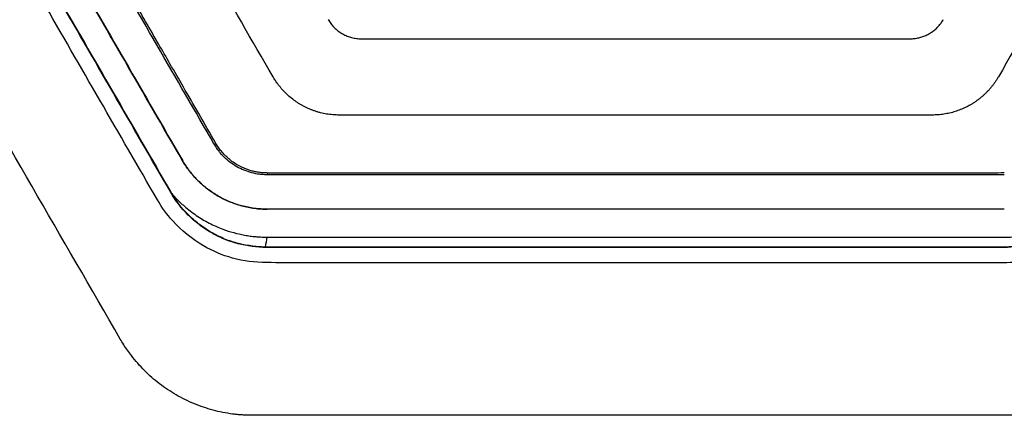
# Model space of a CAD drawing. Header units: millimetres. Extents: x 82 to 1002, y -172 to 1064.
# Tile 79 of 159: x 642 to 680, y 442 to 458. Entities that reach past the tile are written whole.
import ezdxf

# ---------------------------------------------------------------- set-up
doc = ezdxf.new("R2010")
doc.units = ezdxf.units.MM

msp = doc.modelspace()

# ---------------------------------------------------------------- linework, layer by layer
at = {"color": 7, "linetype": 'Continuous', "lineweight": 25}
for p, q in [((649.173, 452.743), (649.236, 452.78)), ((647.918, 452.117), (647.916, 452.116)), ((680.2, 451.546), (651.268, 451.546)), ((647.459, 450.861), (647.464, 450.864)), ((680.199, 450.196), (651.252, 450.196)), ((651.252, 450.196), (651.252, 450.194)), ((680.199, 450.194), (651.252, 450.194)), ((680.199, 450.194), (680.199, 450.196)), ((651.224, 448.689), (651.224, 448.703)), ((680.175, 448.689), (651.224, 448.689)), ((680.175, 448.689), (680.175, 448.703)), ((680.721, 442.09), (650.675, 442.09))]:
    msp.add_line(p, q, dxfattribs=at)
at = {"color": 7, "linetype": 'Continuous', "lineweight": 25, "flags": 128}
for points in [[(651.268, 451.546), (651.268, 451.585), (651.269, 451.616)], [(680.175, 448.703), (667.461, 448.703), (659.314, 448.703), (651.224, 448.703)]]:
    msp.add_lwpolyline(points, dxfattribs=at)
at = {"color": 7, "linetype": 'Continuous', "lineweight": 25}
for points in [[(651.482, 455.395), (649.819, 458.275), (648.156, 461.155), (646.494, 464.034)], [(684.954, 464.035), (683.292, 461.156), (681.629, 458.276), (679.966, 455.395)], [(649.173, 452.743), (647.667, 455.351), (646.161, 457.959), (644.655, 460.569)], [(647.916, 452.116), (646.408, 454.728), (644.899, 457.341), (643.39, 459.956)], [(643.392, 459.957), (644.901, 457.342), (646.409, 454.729), (647.918, 452.117)], [(647.459, 450.861), (645.95, 453.474), (644.441, 456.089), (642.931, 458.704)], [(642.936, 458.707), (644.446, 456.091), (645.955, 453.477), (647.464, 450.864)], [(645.479, 445.09), (643.17, 449.086), (640.861, 453.086), (638.552, 457.088)], [(647.464, 450.864), (647.47, 450.853), (647.476, 450.843), (647.482, 450.833)], [(651.242, 449.095), (651.216, 448.962), (651.191, 448.832), (651.167, 448.704)], [(651.224, 448.703), (651.205, 448.703), (651.186, 448.704), (651.167, 448.704)]]:
    msp.add_open_spline(points, degree=3, dxfattribs=at)
for points, knots in [([(649.236, 452.78), (649.011, 453.171), (648.585, 453.91), (647.983, 454.953), (647.457, 455.867), (646.792, 457.021), (645.889, 458.587), (645.137, 459.892), (644.724, 460.608)], [0, 0, 0, 0, 0.149894, 0.283195, 0.399899, 0.500004, 0.725483, 1, 1, 1, 1]), ([(646.939, 450.561), (645.429, 453.175), (643.919, 455.792), (642.414, 458.412), (642.414, 458.412), (642.414, 458.413)], [0.30872326, 0.30872326, 0.30872326, 0.30872326, 0.3684656, 0.3684656, 0.36846592, 0.36846592, 0.36846592, 0.36846592]), ([(653.647, 457.645), (653.663, 457.619), (653.693, 457.569), (653.744, 457.496), (653.799, 457.426), (653.859, 457.36), (653.924, 457.296), (653.992, 457.236), (654.065, 457.18), (654.14, 457.128), (654.22, 457.081), (654.302, 457.039), (654.388, 457.001), (654.477, 456.969), (654.567, 456.942), (654.66, 456.921), (654.754, 456.906), (654.85, 456.896), (654.914, 456.895), (654.946, 456.895)], [0, 0, 0, 0, 0.056405, 0.112778, 0.169317, 0.226223, 0.283739, 0.341894, 0.400157, 0.458443, 0.516993, 0.576144, 0.635817, 0.695807, 0.755903, 0.81619, 0.876892, 0.938121, 1, 1, 1, 1]), ([(676.502, 456.895), (676.531, 456.895), (676.589, 456.896), (676.674, 456.904), (676.759, 456.916), (676.842, 456.933), (676.924, 456.955), (677.005, 456.981), (677.083, 457.011), (677.16, 457.046), (677.233, 457.084), (677.304, 457.126), (677.372, 457.172), (677.438, 457.222), (677.501, 457.275), (677.56, 457.33), (677.615, 457.388), (677.667, 457.449), (677.715, 457.512), (677.76, 457.577), (677.788, 457.622), (677.801, 457.645)], [0, 0, 0, 0, 0.055359, 0.110097, 0.164402, 0.218453, 0.272442, 0.326491, 0.380196, 0.433324, 0.486033, 0.538551, 0.591044, 0.643367, 0.695362, 0.746878, 0.797881, 0.84855, 0.899031, 0.949467, 1, 1, 1, 1]), ([(654.946, 456.895), (655.259, 456.895), (655.883, 456.895), (656.821, 456.895), (657.758, 456.895), (658.695, 456.895), (659.632, 456.895), (660.57, 456.895), (661.507, 456.895), (662.444, 456.895), (663.381, 456.895), (664.318, 456.895), (665.256, 456.895), (666.193, 456.895), (667.13, 456.895), (668.067, 456.895), (669.005, 456.895), (669.942, 456.895), (670.879, 456.895), (671.816, 456.895), (672.753, 456.895), (673.691, 456.895), (674.628, 456.895), (675.565, 456.895), (676.19, 456.895), (676.502, 456.895)], [0, 0, 0, 0, 0.043526, 0.08704, 0.130541, 0.174032, 0.217513, 0.260987, 0.304453, 0.347914, 0.39137, 0.434823, 0.478275, 0.521725, 0.565177, 0.60863, 0.652086, 0.695547, 0.739013, 0.782487, 0.825968, 0.869459, 0.91296, 0.956474, 1, 1, 1, 1]), ([(654.08, 453.895), (654.038, 453.895), (653.954, 453.896), (653.828, 453.904), (653.705, 453.917), (653.583, 453.935), (653.463, 453.958), (653.345, 453.985), (653.228, 454.017), (653.114, 454.054), (653.002, 454.094), (652.892, 454.139), (652.785, 454.188), (652.681, 454.24), (652.547, 454.314), (652.387, 454.415), (652.204, 454.55), (652.033, 454.698), (651.875, 454.857), (651.73, 455.026), (651.597, 455.205), (651.521, 455.331), (651.482, 455.395)], [0, 0, 0, 0, 0.040501, 0.080603, 0.120254, 0.159452, 0.1983, 0.236865, 0.275226, 0.313457, 0.351518, 0.389345, 0.42674, 0.463709, 0.500311, 0.572483, 0.644605, 0.716794, 0.788204, 0.858928, 0.929396, 1, 1, 1, 1]), ([(679.966, 455.395), (679.946, 455.361), (679.905, 455.292), (679.839, 455.193), (679.77, 455.096), (679.696, 455.002), (679.619, 454.91), (679.538, 454.822), (679.453, 454.737), (679.364, 454.654), (679.271, 454.575), (679.175, 454.499), (679.076, 454.427), (678.974, 454.36), (678.842, 454.28), (678.679, 454.193), (678.478, 454.105), (678.269, 454.03), (678.052, 453.971), (677.829, 453.928), (677.601, 453.9), (677.446, 453.897), (677.368, 453.895)], [0, 0, 0, 0, 0.038089, 0.076058, 0.113968, 0.151881, 0.189857, 0.227958, 0.266255, 0.30485, 0.343705, 0.38275, 0.421774, 0.460742, 0.499721, 0.568094, 0.637671, 0.708631, 0.780187, 0.852299, 0.925421, 1, 1, 1, 1]), ([(677.368, 453.895), (677.045, 453.895), (676.399, 453.895), (675.43, 453.895), (674.46, 453.895), (673.49, 453.895), (672.52, 453.895), (671.55, 453.895), (670.579, 453.895), (669.609, 453.895), (668.638, 453.895), (667.667, 453.895), (666.696, 453.895), (665.493, 453.895), (664.059, 453.895), (662.395, 453.895), (660.731, 453.895), (659.068, 453.895), (657.405, 453.895), (655.742, 453.895), (654.634, 453.895), (654.08, 453.895)], [0, 0, 0, 0, 0.041675, 0.083344, 0.125008, 0.16667, 0.208329, 0.249988, 0.291648, 0.333309, 0.374974, 0.416643, 0.458318, 0.500001, 0.571442, 0.642869, 0.714287, 0.785703, 0.857122, 0.928553, 1, 1, 1, 1]), ([(651.268, 451.546), (651.211, 451.548), (651.106, 451.551), (650.896, 451.567), (650.538, 451.638), (650.144, 451.798), (649.792, 452.03), (649.579, 452.216), (649.412, 452.398), (649.283, 452.564), (649.209, 452.684), (649.173, 452.743)], [0, 0, 0, 0, 0.067802, 0.125181, 0.249452, 0.499294, 0.623817, 0.749454, 0.833496, 0.916795, 1, 1, 1, 1]), ([(651.269, 451.616), (651.204, 451.618), (651.08, 451.622), (650.901, 451.64), (650.736, 451.672), (650.584, 451.713), (650.444, 451.761), (650.317, 451.812), (650.202, 451.866), (650.066, 451.939), (649.909, 452.038), (649.738, 452.172), (649.586, 452.315), (649.452, 452.465), (649.334, 452.619), (649.269, 452.727), (649.236, 452.78)], [0, 0, 0, 0, 0.079184, 0.152381, 0.220504, 0.284745, 0.345034, 0.401042, 0.45257, 0.499512, 0.590279, 0.678558, 0.763875, 0.845518, 0.924072, 1, 1, 1, 1]), ([(651.252, 450.194), (651.168, 450.196), (651, 450.199), (650.666, 450.232), (650.253, 450.314), (649.775, 450.475), (649.322, 450.698), (648.901, 450.978), (648.584, 451.256), (648.354, 451.502), (648.194, 451.696), (648.046, 451.901), (647.96, 452.044), (647.916, 452.116)], [0, 0, 0, 0, 0.062831, 0.125157, 0.249321, 0.374646, 0.499567, 0.624474, 0.749667, 0.812494, 0.874978, 0.93739, 1, 1, 1, 1]), ([(647.918, 452.117), (647.942, 452.076), (647.991, 451.994), (648.069, 451.874), (648.152, 451.757), (648.239, 451.644), (648.331, 451.533), (648.427, 451.426), (648.61, 451.236), (648.899, 450.982), (649.32, 450.701), (649.773, 450.478), (650.252, 450.316), (650.665, 450.234), (650.999, 450.2), (651.168, 450.197), (651.252, 450.196)], [0, 0, 0, 0, 0.035668, 0.071241, 0.106768, 0.142299, 0.177884, 0.213574, 0.249417, 0.374667, 0.499758, 0.624439, 0.750083, 0.874712, 0.937145, 1, 1, 1, 1]), ([(680.2, 451.617), (679.879, 451.616), (679.237, 451.615), (678.274, 451.614), (677.311, 451.613), (676.347, 451.612), (675.383, 451.611), (674.418, 451.61), (673.454, 451.609), (672.489, 451.608), (671.524, 451.608), (670.559, 451.607), (669.594, 451.607), (668.628, 451.606), (667.662, 451.606), (666.696, 451.606), (665.448, 451.606), (663.92, 451.606), (662.11, 451.607), (660.301, 451.607), (658.493, 451.608), (656.686, 451.61), (654.879, 451.612), (653.073, 451.614), (651.87, 451.615), (651.269, 451.616)], [0, 0, 0, 0, 0.033359, 0.066711, 0.100057, 0.1334, 0.166739, 0.200076, 0.233411, 0.266746, 0.300082, 0.33342, 0.36676, 0.400104, 0.433453, 0.466808, 0.50017, 0.562671, 0.625152, 0.68762, 0.750081, 0.812543, 0.875013, 0.937496, 1, 1, 1, 1]), ([(651.218, 448.093), (650.764, 448.097), (649.912, 448.204), (648.619, 448.749), (647.887, 449.351), (647.312, 449.989), (647.111, 450.263), (646.939, 450.561)], [0.36846592, 0.36846592, 0.36846592, 0.36846592, 0.37745678, 0.38568751, 0.39610547, 0.39610547, 0.40290911, 0.40290911, 0.40290911, 0.40290911]), ([(651.224, 448.689), (650.841, 448.696), (650.466, 448.741), (649.916, 448.885), (649.734, 448.946), (649.382, 449.092), (649.213, 449.177), (648.887, 449.366), (648.73, 449.471), (648.429, 449.703), (648.284, 449.83), (647.882, 450.231), (647.65, 450.529), (647.459, 450.861)], [0, 0, 0, 0, 0.25, 0.25, 0.375, 0.375, 0.5, 0.5, 0.625, 0.625, 0.75, 0.75, 1, 1, 1, 1]), ([(647.482, 450.833), (647.515, 450.795), (647.579, 450.721), (647.68, 450.614), (647.783, 450.509), (647.889, 450.408), (648.109, 450.211), (648.459, 449.941), (648.967, 449.638), (649.462, 449.419), (649.931, 449.266), (650.291, 449.184), (650.581, 449.138), (650.791, 449.114), (651.011, 449.1), (651.158, 449.097), (651.242, 449.095)], [0, 0, 0, 0, 0.034534, 0.069005, 0.103442, 0.137874, 0.172334, 0.310381, 0.447792, 0.586559, 0.690086, 0.793187, 0.845367, 0.896155, 0.941231, 1, 1, 1, 1]), ([(651.167, 448.704), (651.072, 448.707), (650.979, 448.712), (650.792, 448.727), (650.699, 448.737), (650.422, 448.776), (650.239, 448.812), (649.877, 448.911), (649.698, 448.974), (649.354, 449.12), (649.189, 449.203), (648.87, 449.391), (648.717, 449.495), (648.423, 449.722), (648.283, 449.845), (647.893, 450.233), (647.669, 450.519), (647.482, 450.833)], [0, 0, 0, 0, 0.0625, 0.0625, 0.125, 0.125, 0.25, 0.25, 0.375, 0.375, 0.5, 0.5, 0.625, 0.625, 0.75, 0.75, 1, 1, 1, 1]), ([(651.242, 449.095), (654.56, 449.095), (660.248, 449.094), (667.689, 449.095), (672.904, 449.095), (676.18, 449.095), (677.982, 449.094), (678.919, 449.095), (679.553, 449.095), (679.964, 449.095), (680.182, 449.095), (680.36, 449.096), (680.66, 449.11), (681.102, 449.169), (681.622, 449.294), (682.125, 449.475), (682.605, 449.709), (682.976, 449.943), (683.25, 450.147), (683.439, 450.303), (683.621, 450.467), (683.735, 450.584), (683.792, 450.642)], [0, 0, 0, 0, 0.301831, 0.517429, 0.676887, 0.776143, 0.815461, 0.840822, 0.861379, 0.873161, 0.878171, 0.881246, 0.889331, 0.905499, 0.921725, 0.937883, 0.954039, 0.970269, 0.977719, 0.985145, 0.992566, 1, 1, 1, 1]), ([(683.939, 450.863), (683.742, 450.536), (683.516, 450.233), (683.117, 449.83), (682.972, 449.703), (682.67, 449.471), (682.513, 449.367), (682.186, 449.179), (682.016, 449.096), (681.665, 448.951), (681.482, 448.889), (680.933, 448.741), (680.559, 448.689), (680.175, 448.689)], [0, 0, 0, 0, 0.25, 0.25, 0.375, 0.375, 0.5, 0.5, 0.625, 0.625, 0.75, 0.75, 1, 1, 1, 1]), ([(683.792, 450.642), (683.597, 450.355), (683.376, 450.088), (682.987, 449.73), (682.848, 449.617), (682.557, 449.409), (682.406, 449.315), (682.092, 449.146), (681.93, 449.071), (681.594, 448.94), (681.42, 448.884), (681.071, 448.795), (680.895, 448.761), (680.627, 448.726), (680.538, 448.717), (680.357, 448.706), (680.266, 448.703), (680.175, 448.703)], [0, 0, 0, 0, 0.25, 0.25, 0.375, 0.375, 0.5, 0.5, 0.625, 0.625, 0.75, 0.75, 0.875, 0.875, 0.9375, 0.9375, 1, 1, 1, 1]), ([(684.454, 450.559), (684.237, 450.184), (683.976, 449.842), (683.236, 449.103), (682.14, 448.361), (680.857, 448.089), (680.175, 448.089)], [0.59412739, 0.59412739, 0.59412739, 0.59412739, 0.60276741, 0.60276741, 0.61517386, 0.62868786, 0.62868786, 0.62868786, 0.62868786]), ([(680.175, 448.089), (679.916, 448.089), (679.657, 448.089), (670.492, 448.089), (661.586, 448.089), (652.193, 448.089), (651.706, 448.089), (651.218, 448.093)], [0.4029091, 0.4029091, 0.4029091, 0.4029091, 0.4080437, 0.4080437, 0.5844696, 0.5844696, 0.5941274, 0.5941274, 0.5941274, 0.5941274]), ([(650.675, 442.09), (650.623, 442.09), (650.518, 442.091), (650.361, 442.097), (650.203, 442.108), (650.047, 442.122), (649.813, 442.15), (649.503, 442.201), (649.12, 442.29), (648.743, 442.405), (648.252, 442.59), (647.664, 442.881), (647.118, 443.245), (646.713, 443.578), (646.427, 443.847), (646.16, 444.133), (645.939, 444.401), (645.759, 444.647), (645.613, 444.865), (645.524, 445.015), (645.479, 445.09)], [0, 0, 0, 0, 0.025075, 0.050124, 0.075165, 0.100214, 0.12529, 0.187616, 0.249946, 0.312786, 0.375633, 0.500311, 0.625299, 0.687977, 0.750663, 0.812763, 0.874868, 0.91659, 0.958274, 1, 1, 1, 1])]:
    msp.add_open_spline(points, degree=3, knots=knots, dxfattribs=at)

doc.saveas('drawing.dxf')
